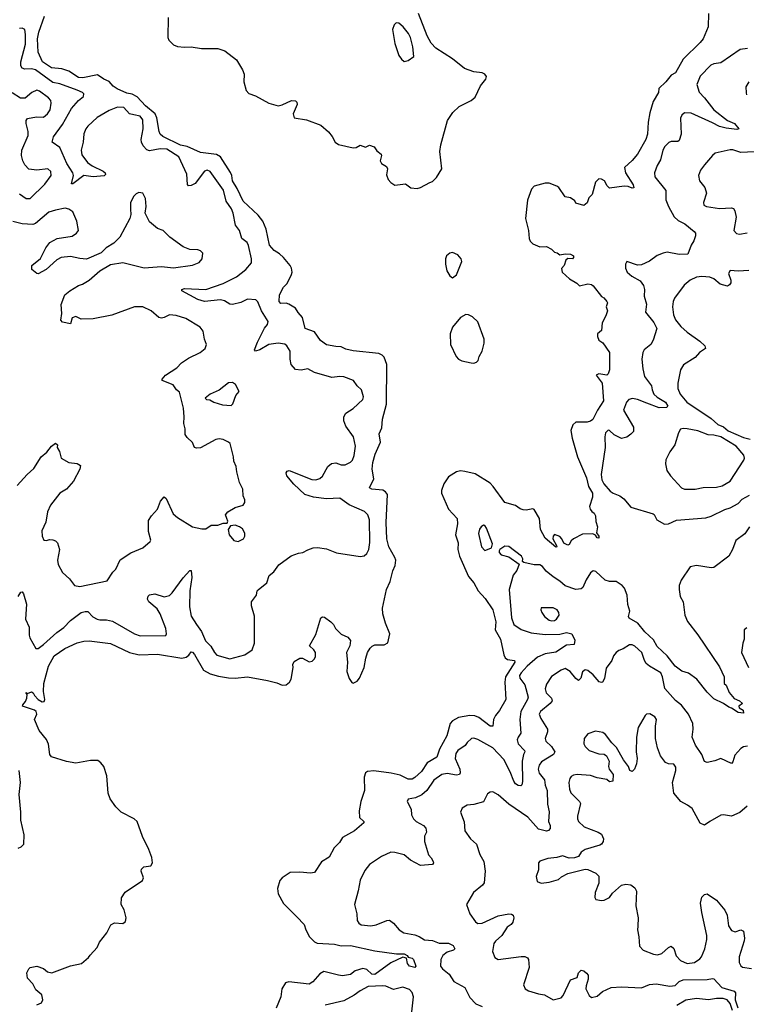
# Model space of a CAD drawing. Extents: x 2293878 to 2522763, y 823964 to 1006972.
# Tile 107 of 256: x 2334537 to 2339956, y 932180 to 939529. Entities that reach past the tile are written whole.
import ezdxf

# ---------------------------------------------------------------- set-up
doc = ezdxf.new("R2010")
doc.units = 0

msp = doc.modelspace()

# ---------------------------------------------------------------- linework, layer by layer
at = {"layer": '0CON20XD'}
for points in [[(2335546.3, 938826.3), (2335474.6, 938885), (2335413.8, 938953.8), (2335375, 938971.8), (2335335, 938980), (2335265, 939013.3), (2335235, 939033.3), (2335205, 939066.7), (2335165, 939084), (2335117.7, 939117.7), (2335007.5, 939095), (2334976.2, 939096.2), (2334903.6, 939143.6), (2334851.2, 939161.2), (2334775, 939170.4), (2334708.1, 939215), (2334674.6, 939285), (2334670, 939385), (2334679.1, 939435), (2334722.1, 939555)], [(2335644.6, 939545.4), (2335642.5, 939395), (2335650, 939375), (2335685, 939340.4), (2335715, 939327.7), (2335765, 939322.3), (2335815, 939326.4), (2335893.9, 939313.9), (2336015, 939313.8), (2336067.2, 939297.2), (2336155, 939228.8), (2336197.5, 939155), (2336212, 939122), (2336209.2, 939065), (2336225, 939000), (2336246.6, 938976.6), (2336295, 938959.4), (2336395, 938906.5), (2336464.1, 938885.9), (2336495, 938892.5), (2336565, 938926.2), (2336593.6, 938923.6), (2336603.6, 938913.6), (2336606.7, 938895), (2336576.2, 938825), (2336585, 938796.7), (2336675, 938781.5), (2336782.1, 938742.1), (2336841.1, 938691.1), (2336868, 938658), (2336890.6, 938615), (2336915, 938596.7), (2337025, 938572.5), (2337045.6, 938574.4), (2337075, 938591.2), (2337115, 938576.2), (2337145, 938592.5), (2337180.7, 938580.7), (2337200.8, 938550.8), (2337233.3, 938525), (2337236.1, 938513.9), (2337226.2, 938475), (2337234.2, 938454.2), (2337273.6, 938433.6), (2337278.8, 938415), (2337271.7, 938371.7), (2337286.2, 938335), (2337305, 938313.3), (2337334.1, 938294.1), (2337415, 938302.5), (2337454.1, 938274.1), (2337500.5, 938269.5), (2337525, 938276), (2337596.9, 938313.1), (2337615, 938322), (2337645, 938350.8), (2337685.2, 938414.8), (2337670.2, 938545), (2337678.4, 938595), (2337727.1, 938775), (2337768.5, 938835), (2337815, 938880.4), (2337904.1, 938925.9), (2337935, 938950), (2337974.2, 939035.8), (2338013.1, 939085), (2338017.5, 939105), (2338005, 939120.8), (2337985, 939132.2), (2337925, 939138.8), (2337855.4, 939165.4), (2337765.3, 939235.3), (2337639.4, 939315), (2337605, 939352.2), (2337575, 939407.5), (2337510, 939575)], [(2339674.2, 939575), (2339672.5, 939475), (2339635.4, 939385), (2339612.3, 939357.7), (2339486.2, 939235), (2339428.7, 939131.3), (2339395, 939113.8), (2339356.2, 939065), (2339303.8, 939015), (2339301.2, 938985), (2339262.4, 938917.6), (2339236.4, 938833.6), (2339223.1, 938763.1), (2339218.8, 938675), (2339206.4, 938635), (2339145, 938525.6), (2339105, 938478), (2339048, 938425), (2339054.3, 938385), (2339112.5, 938295), (2339116.7, 938273.3), (2339105, 938270), (2339074.1, 938284.1), (2339045, 938287.1), (2338935, 938270), (2338918, 938288), (2338898.8, 938325), (2338875, 938339.2), (2338855, 938340), (2338832.5, 938315), (2338807.5, 938225), (2338781.7, 938198.3), (2338769.3, 938160.7), (2338745, 938142.5), (2338685, 938160), (2338676.4, 938176.4), (2338645, 938200), (2338605, 938207.5), (2338556.7, 938275), (2338542.5, 938285), (2338485, 938308), (2338455, 938308.8), (2338375, 938286), (2338353.1, 938265), (2338325, 938182.5), (2338308.8, 938045), (2338332.7, 937955), (2338337.1, 937895), (2338345, 937876.7), (2338365, 937856.7), (2338415, 937833.8), (2338465, 937836.7), (2338502.5, 937815), (2338525, 937792.5), (2338545, 937787.5), (2338565, 937772.5), (2338605, 937780), (2338645, 937777.5), (2338666.4, 937766.4), (2338667, 937753), (2338660, 937745), (2338625, 937747.5), (2338610, 937735), (2338597, 937693), (2338578.3, 937671.7), (2338582.5, 937645), (2338637.5, 937595), (2338693, 937563), (2338713, 937543), (2338775, 937556.7), (2338801.7, 937551.7), (2338815, 937542.5), (2338875, 937462.5), (2338893, 937453), (2338916.7, 937425), (2338920, 937415), (2338910, 937385), (2338920, 937355), (2338907.5, 937317.5), (2338880, 937265), (2338875, 937210), (2338847.5, 937185), (2338847.5, 937165), (2338856.4, 937136.4), (2338885.9, 937115.9), (2338936.2, 937045), (2338936.2, 936915), (2338926.2, 936885), (2338915, 936876.7), (2338855.9, 936885.9), (2338837.5, 936875), (2338881.2, 936815), (2338890, 936685), (2338845.8, 936614.2), (2338812.5, 936545), (2338795, 936531.8), (2338770, 936525), (2338685, 936523.7), (2338663.4, 936505), (2338647.7, 936462.3), (2338656.2, 936406.2), (2338698.2, 936265), (2338765, 936109.2), (2338779.1, 936045), (2338808.5, 935995), (2338809.2, 935965), (2338787.3, 935895), (2338790.6, 935875), (2338805, 935859.4)], [(2334525, 935223.3), (2334545, 935256.7), (2334555, 935257.5), (2334565, 935243.3), (2334586.6, 935166.6), (2334579.1, 935055), (2334607.8, 934995), (2334607.5, 934935), (2334613.3, 934915), (2334657.5, 934835), (2334675, 934836.2), (2334715, 934865.6), (2334815, 934954.6), (2334867.2, 934992.8), (2334915, 935044.6), (2334995, 935103.5), (2335025, 935113.1), (2335045, 935112), (2335082.5, 935072.5), (2335113.8, 935055), (2335135, 935048.5), (2335185, 935050.9), (2335230.2, 935040.2), (2335394.2, 934944.2), (2335435, 934931.3), (2335626.4, 934933.6), (2335632.5, 934945), (2335626.7, 934985), (2335584.7, 935095), (2335561.7, 935131.7), (2335499.5, 935185), (2335491.2, 935205), (2335493.8, 935226.2), (2335505, 935237.5), (2335545, 935244.4), (2335615, 935222.5), (2335655, 935231.1), (2335675, 935250.6), (2335755, 935363.1), (2335805, 935416.7), (2335815, 935416.7), (2335821.5, 935365), (2335804.6, 935265), (2335802.8, 935147.2), (2335816.6, 935076.6), (2335855.2, 935015.2), (2335891.7, 934961.7), (2335923.8, 934893.8), (2335962.2, 934852.2), (2335989.1, 934805), (2336007.5, 934785), (2336105, 934758.9), (2336215, 934788.6), (2336271.2, 934825), (2336289.2, 934875), (2336288.3, 935078.3), (2336266.9, 935155), (2336265.8, 935185), (2336304, 935235), (2336308, 935265), (2336315, 935273.8), (2336379.2, 935325), (2336398.5, 935381.5), (2336431.7, 935408.3), (2336470.5, 935459.5), (2336562.4, 935527.6), (2336615, 935547.1), (2336648.8, 935551.2), (2336685, 935573.3), (2336725, 935586.2), (2336758.8, 935588.8), (2336825, 935579.2), (2336899.4, 935550.6), (2337075, 935522), (2337105, 935528), (2337126.4, 935543.6), (2337140.6, 935575), (2337147.2, 935627.2), (2337146.2, 935795), (2337133.9, 935833.9), (2337108.9, 935858.9), (2336995, 935908.2), (2336925, 935958.2), (2336825, 935953.9), (2336727.5, 935965), (2336663.9, 935983.9), (2336582.2, 936062.2), (2336530, 936125), (2336524.2, 936145.8), (2336531.7, 936158.3), (2336546.4, 936163.6), (2336715, 936096.4), (2336745, 936094.6), (2336775, 936103.6), (2336795, 936121.1), (2336835.9, 936194.1), (2336863.5, 936216.5), (2336895, 936221.5), (2336935, 936205.6), (2336964.2, 936205.8), (2337005, 936226), (2337018.9, 936241.1), (2337031.1, 936275), (2337041.9, 936345), (2337027.1, 936415), (2336970, 936495), (2336954.3, 936535), (2336954, 936565), (2336969.1, 936590.9), (2337023, 936627), (2337097, 936693), (2337100.8, 936715), (2337085, 936766.7), (2337054, 936795), (2337025.8, 936835), (2336955, 936864.4), (2336925, 936866.9), (2336865, 936857.5), (2336735.6, 936895.6), (2336685, 936922.5), (2336635, 936912.9), (2336595, 936918.6), (2336561.5, 936955), (2336554.5, 936995), (2336554.4, 937055), (2336530, 937095), (2336515, 937106.4), (2336465, 937113.8), (2336395, 937103.9), (2336328, 937065), (2336295.9, 937055.9), (2336287.5, 937065), (2336310.9, 937120.9), (2336363.8, 937226.2), (2336384.5, 937255), (2336388.8, 937275), (2336340, 937355), (2336313.5, 937423.5), (2336298.7, 937438.7), (2336235, 937442.1), (2336185, 937417.5), (2336125, 937401.9), (2336105, 937404.4), (2336065, 937429.5), (2336035, 937437.7), (2335915, 937425.5), (2335865, 937440.5), (2335746, 937505), (2335746, 937515), (2335765, 937523.3), (2335925, 937516.2), (2336055, 937560.6), (2336155, 937608.6), (2336222.5, 937665), (2336266.9, 937715), (2336265.5, 937745), (2336242.8, 937842.8), (2336232.9, 937865), (2336193.1, 937895), (2336176.7, 937955), (2336145.5, 937995), (2336129.1, 938085), (2336116.2, 938116.2), (2336075.5, 938175), (2336055.9, 938255.9), (2335956.8, 938396.8), (2335935, 938405.8), (2335915, 938397.5), (2335845, 938305.6), (2335815, 938290), (2335795, 938287.5), (2335789.3, 938299.3), (2335784.6, 938375), (2335723.6, 938505), (2335635, 938561.1), (2335585.3, 938564.7), (2335505, 938550.5), (2335485, 938558.5), (2335457.1, 938587.1), (2335444.2, 938614.2), (2335442.5, 938635), (2335456.6, 938715), (2335455, 938782), (2335435, 938807.5), (2335388.3, 938818.3), (2335355, 938825.6), (2335313.1, 938873.1), (2335266.7, 938875), (2335205, 938851.5), (2335115, 938798.8), (2335044.4, 938735), (2335029.5, 938715), (2335014, 938676), (2335009.3, 938615), (2334996.1, 938555), (2334999.2, 938519.2), (2335042.2, 938462.2), (2335078, 938438), (2335158.7, 938398.7), (2335173.8, 938385), (2335177.1, 938372.9), (2335166.9, 938363.1), (2335085.4, 938354.6), (2335015, 938365.4), (2334932.5, 938302.5), (2334924.1, 938304.1), (2334936.9, 938365), (2334933.8, 938385), (2334887.6, 938455), (2334835, 938574.4), (2334778.8, 938615), (2334790, 938655), (2334855, 938746.4), (2334923.9, 938865), (2334975.7, 938924.3), (2335011.5, 938955), (2335016.4, 938975), (2335006.2, 938986.2), (2334965, 939003.8), (2334835, 939050.3), (2334785, 939059.1), (2334655, 939153.7), (2334625, 939161.2), (2334575, 939158.2), (2334555, 939165.7), (2334544.7, 939184.7), (2334544.1, 939215), (2334580.7, 939345), (2334581.3, 939418.7), (2334575, 939456), (2334555, 939465.6), (2334535, 939462.9)], [(2337405, 939216.7), (2337435, 939223.3), (2337476.2, 939253.8), (2337470, 939325), (2337451.5, 939395), (2337436.9, 939425), (2337396.9, 939475), (2337365, 939501.4), (2337345, 939505.8), (2337328.9, 939491.1), (2337316.4, 939455), (2337335, 939350), (2337365, 939262.5), (2337385, 939233.3), (2337405, 939216.7)], [(2339965, 939314.5), (2339910, 939305), (2339765, 939207.1), (2339715, 939199.2), (2339691.3, 939188.7), (2339612, 939108), (2339586.5, 939045), (2339605, 938988.6), (2339645.2, 938945.2), (2339712.9, 938855), (2339815.9, 938775.9), (2339867.5, 938755), (2339900, 938715), (2339885, 938710), (2339805, 938718.4), (2339755, 938730.8), (2339705, 938759.2), (2339545, 938830.8), (2339495, 938832.5), (2339476, 938815), (2339465.6, 938794.4), (2339469.4, 938675), (2339455, 938626.7), (2339445, 938620), (2339395, 938618.9), (2339378, 938612), (2339348.3, 938581.7), (2339334.1, 938555.9), (2339315, 938483.3), (2339290.6, 938439.4), (2339271.1, 938385), (2339273.3, 938355), (2339356.4, 938255), (2339356.9, 938185), (2339375.4, 938135), (2339417.7, 938057.7), (2339449, 938029), (2339497.1, 938005), (2339567, 937947), (2339576, 937935), (2339578, 937915), (2339565, 937877.5), (2339544.3, 937845.7), (2339520.7, 937779.3), (2339455, 937775.8), (2339365, 937793.3), (2339335, 937787.1), (2339292.4, 937767.6), (2339235, 937727.5), (2339175, 937700), (2339145, 937695.8), (2339066.2, 937723.8), (2339054.4, 937705), (2339055.9, 937674.1), (2339068.1, 937645), (2339102.5, 937615), (2339165, 937580.6), (2339189.1, 937545), (2339197.1, 937515), (2339194.6, 937465), (2339211.5, 937405), (2339204.4, 937345), (2339267.6, 937267.6), (2339287.8, 937225), (2339262.4, 937137.6), (2339242.9, 937105), (2339195, 937064.2), (2339184.7, 937045.3), (2339176.9, 936995), (2339183.3, 936923.3), (2339196.4, 936866.4), (2339248.6, 936795), (2339253.3, 936765), (2339267.1, 936735), (2339290.5, 936710.5), (2339352.5, 936675), (2339372, 936645), (2339360, 936635), (2339305, 936632), (2339215, 936666), (2339145, 936694.4), (2339108, 936702), (2339080.9, 936695), (2339063.6, 936675), (2339041.4, 936615), (2339115, 936487.5), (2339114.4, 936455), (2339095.8, 936435), (2339064.2, 936414.2), (2339025, 936402.7), (2338971.1, 936431.1), (2338935, 936463.8), (2338925, 936466), (2338905.8, 936445), (2338900, 936415), (2338902.9, 936335), (2338874.5, 936135.5), (2338878.8, 936095), (2338892.5, 936065), (2338940.9, 936010.9), (2338963.8, 935995), (2339013.8, 935975), (2339043.4, 935953.4), (2339095, 935891.2), (2339261.2, 935841.2), (2339270, 935835), (2339288.8, 935795), (2339345, 935764.2), (2339375, 935766.9), (2339435, 935793.5), (2339655, 935810.9), (2339695, 935823.6), (2339795, 935873.3), (2339835, 935884.4), (2339895, 935916.7), (2339925, 935950.4), (2339980.7, 935979.3)], [(2339975, 939063.8), (2339953.2, 939026.8), (2339953.9, 938983.9), (2339957.5, 938967.5)], [(2334535, 938228.6), (2334585, 938194.4), (2334615, 938194.5), (2334725, 938300.6), (2334771.4, 938365), (2334768.6, 938395), (2334745.7, 938415.7), (2334664.1, 938405.9), (2334605, 938413.1), (2334575, 938444.3), (2334559.7, 938475), (2334550, 938515), (2334551.9, 938555), (2334600.4, 938665), (2334600.5, 938695), (2334584.2, 938755), (2334585.8, 938775), (2334595, 938790), (2334635, 938798.6), (2334665, 938804.3), (2334715, 938801.9), (2334745, 938825.8), (2334763.8, 938856.2), (2334771.8, 938905), (2334768.9, 938925), (2334750.6, 938945), (2334685, 938995.6), (2334665, 939003.1), (2334626.2, 938985), (2334577, 938943), (2334541.7, 938941.7), (2334481.7, 938981.7)], [(2334664.2, 932175.8), (2334698.3, 932191.7), (2334708.8, 932215), (2334700.7, 932250.7), (2334657.3, 932287.3), (2334635, 932333.3), (2334594, 932375), (2334591.2, 932415), (2334604.3, 932445.7), (2334615.9, 932454.1), (2334665, 932464), (2334715, 932446.7), (2334745, 932422), (2334775.9, 932414.1), (2334915, 932467.5), (2334996.7, 932485), (2335050.9, 932529.1), (2335063.3, 932546.7), (2335115, 932604), (2335132.9, 932645), (2335185.8, 932715), (2335217.3, 932772.7), (2335245, 932787.5), (2335305, 932783.8), (2335325, 932797.5), (2335330, 932825), (2335316, 932885), (2335294.2, 932925), (2335296.2, 932975), (2335323.3, 933016.7), (2335452.5, 933105), (2335460, 933125), (2335443.3, 933175), (2335445, 933190), (2335463, 933207), (2335515, 933213.3), (2335528, 933235), (2335521.4, 933275), (2335500.5, 933335), (2335452.3, 933432.3), (2335414, 933544), (2335390.8, 933565), (2335293.6, 933613.6), (2335254.8, 933654.8), (2335211.6, 933715), (2335196.4, 933756.4), (2335185.7, 933885), (2335163.1, 933955), (2335143.2, 933983.2), (2335120.6, 934000.6), (2335065, 933999.2), (2334955, 933980.5), (2334885, 933991.8), (2334775, 934027.8), (2334762.5, 934045), (2334750.9, 934120.9), (2334737.8, 934157.8), (2334682, 934225), (2334647.5, 934305), (2334663.8, 934345), (2334660, 934365), (2334647.5, 934375), (2334558.8, 934405), (2334559.2, 934415), (2334580, 934440), (2334589.2, 934465), (2334591.7, 934491.7), (2334583.6, 934506.4), (2334595, 934500), (2334625, 934512.5), (2334637.5, 934505), (2334646.9, 934485), (2334675, 934454.2), (2334705, 934437.5), (2334719.7, 934440.3), (2334724.3, 934455.7), (2334714.6, 934514.6), (2334717.8, 934575), (2334752.4, 934705), (2334795, 934781.1), (2334872.5, 934835), (2334965, 934877.1), (2335015, 934890.5), (2335055, 934893.1), (2335215, 934872.7), (2335355, 934806.2), (2335429.1, 934789.1), (2335565, 934794.7), (2335746, 934764), (2335778.3, 934771.7), (2335797.1, 934785), (2335815, 934810), (2335825, 934808.8), (2335841.1, 934791.1), (2335908.2, 934675), (2335956.3, 934646.3), (2336018.8, 934628.8), (2336095, 934616.8), (2336145, 934613.8), (2336235, 934623.3), (2336385, 934598.2), (2336455, 934580.5), (2336495, 934561.8), (2336523.3, 934565), (2336548.8, 934585), (2336562.3, 934607.7), (2336575.9, 934694.1), (2336574.1, 934715.9), (2336585, 934740), (2336625, 934762.5), (2336645, 934762.5), (2336695, 934737.5), (2336718.3, 934741.7), (2336735, 934757.5), (2336743.3, 934775), (2336742.5, 934805), (2336730, 934825), (2336697.5, 934855), (2336745, 934940), (2336783.3, 935065), (2336795, 935072.5), (2336810.7, 935070.7), (2336856.7, 935035), (2336876.7, 935015), (2336893.3, 934985), (2336935, 934943.3), (2336985, 934921.2), (2337003.8, 934895), (2336998.8, 934855), (2336974.2, 934805), (2336982, 934735), (2336976.2, 934665), (2336995, 934612.5), (2337015, 934582.5), (2337025, 934577.5), (2337055, 934591.2), (2337070.8, 934615), (2337106.9, 934695), (2337117.3, 934762.7), (2337130.8, 934805), (2337150.7, 934839.3), (2337165, 934854.2), (2337185, 934862.9), (2337255.8, 934864.2), (2337282.3, 934877.7), (2337298, 934945), (2337264, 935025), (2337245.8, 935095), (2337243, 935137), (2337272.5, 935275), (2337299.2, 935335), (2337319.2, 935415), (2337337.5, 935455), (2337341.4, 935495), (2337335.8, 935515), (2337290, 935595), (2337275.4, 935655), (2337269, 935775), (2337280, 935985), (2337265.6, 936005), (2337245, 936016.8), (2337163.8, 936023.8), (2337146.2, 936035), (2337177.3, 936102.7), (2337164.7, 936175), (2337171.2, 936225), (2337188.4, 936285), (2337227.1, 936375), (2337218.6, 936438.6), (2337237.2, 936482.8), (2337243.5, 936546.5), (2337271.5, 936658.5), (2337274.6, 936954.6), (2337255, 937008.8), (2337241.4, 937025), (2337215, 937037.5), (2337025, 937057.6), (2336970.3, 937070.3), (2336935, 937087.7), (2336895, 937088.8), (2336825, 937102.5), (2336779.2, 937135), (2336735, 937198.8), (2336665, 937223.3), (2336645.9, 937305.9), (2336613.4, 937343.4), (2336595, 937376.2), (2336545, 937406.2), (2336525, 937413.3), (2336485, 937410), (2336472, 937425), (2336474, 937475), (2336505, 937532.5), (2336530.7, 937559.3), (2336565, 937626.7), (2336570, 937645), (2336565, 937673.3), (2336554.6, 937694.6), (2336505, 937753.1), (2336475, 937780.6), (2336434.2, 937805), (2336401.1, 937845), (2336374.6, 937965), (2336350.4, 938025), (2336315, 938070.5), (2336203.3, 938173.3), (2336159.7, 938269.7), (2336124.8, 938325), (2336119.5, 938365), (2336109, 938389), (2336035.5, 938505.5), (2336005, 938521.4), (2335885, 938536.4), (2335785, 938581.6), (2335735, 938593), (2335605, 938656.9), (2335585.5, 938675), (2335576.2, 938695), (2335559.4, 938795), (2335546.3, 938826.3)], [(2340015, 938543.1), (2339915, 938537.5), (2339855, 938557.1), (2339835, 938557.5), (2339725, 938531.2), (2339705, 938516.2), (2339644, 938445), (2339613.8, 938405), (2339600, 938365), (2339606.2, 938325), (2339647, 938277), (2339658.8, 938235), (2339637.5, 938165), (2339640, 938145), (2339660, 938135), (2339755, 938120.5), (2339845, 938125.7), (2339859.5, 938119.5), (2339871.3, 938101.3), (2339879.5, 938055), (2339864.3, 937955), (2339882, 937932), (2339905, 937927.1), (2339962.7, 937937.3)], [(2334517.8, 936052.2), (2334592.9, 936135), (2334641.7, 936178.3), (2334696.7, 936265), (2334739.5, 936300.5), (2334775, 936346.7), (2334805, 936367.5), (2334820, 936355), (2334817.5, 936335), (2334833.8, 936305), (2334846, 936256), (2334904.2, 936224.2), (2334965, 936216), (2334990.7, 936200.7), (2334986.2, 936175), (2334938, 936085), (2334885, 936025.8), (2334835.5, 935994.5), (2334766.9, 935905), (2334744.4, 935855), (2334732.1, 935777.9), (2334701.1, 935715), (2334704.5, 935674.5), (2334717.5, 935645), (2334735, 935641.2), (2334761.2, 935648.8), (2334785, 935647.5), (2334805, 935638.8), (2334818, 935625), (2334834.3, 935575), (2334819.4, 935495), (2334823, 935463), (2334855, 935402.5), (2334908.8, 935355), (2334945, 935306.7), (2334985, 935299.2), (2335189.5, 935340.5), (2335230.8, 935405), (2335255, 935428.8), (2335285, 935498), (2335365, 935550.8), (2335455, 935586), (2335510, 935635), (2335516, 935645), (2335498.6, 935708.6), (2335497.9, 935792.1), (2335519.2, 935825), (2335565.4, 935874.6), (2335588, 935935), (2335615, 935967.5), (2335628.8, 935955), (2335682, 935842), (2335715, 935814.2), (2335825, 935744.4), (2335895, 935729.2), (2335925, 935730), (2335965, 935756.2), (2336013.6, 935756.4), (2336055, 935770), (2336085, 935770), (2336090, 935785), (2336082.5, 935805), (2336073, 935833), (2336090, 935855), (2336145, 935888.8), (2336202.5, 935905), (2336216.7, 935925), (2336216.7, 935945), (2336204.1, 935974.1), (2336200.8, 936025), (2336175.8, 936075.8), (2336155.8, 936155), (2336152.5, 936195), (2336132.9, 936232.9), (2336132.5, 936265), (2336106.2, 936365), (2336095, 936376.7), (2336055, 936396.7), (2336025, 936400), (2336000, 936395), (2335885, 936333.8), (2335855, 936330), (2335840, 936335), (2335825, 936372.5), (2335785, 936410), (2335771.7, 936431.7), (2335770, 936475), (2335760, 936515), (2335763.8, 936565), (2335758.3, 936628.3), (2335727.7, 936747.7), (2335706.1, 936766.1), (2335682.3, 936802.3), (2335600, 936835), (2335600, 936845), (2335625, 936876.7), (2335709.5, 936930.5), (2335742.7, 936967.3), (2335795, 937002.9), (2335883.3, 937045), (2335920, 937075), (2335930, 937105), (2335916, 937145), (2335906.1, 937203.9), (2335884, 937235), (2335775, 937298.9), (2335705, 937320), (2335655, 937327.1), (2335615, 937306), (2335595, 937301.2), (2335575, 937306.2), (2335516.7, 937356.7), (2335455, 937386.4), (2335393.9, 937386.1), (2335225, 937323.1), (2335085, 937296), (2334995, 937293.3), (2334955, 937312.5), (2334927, 937303), (2334915, 937260), (2334855, 937270), (2334842.5, 937285), (2334852, 937335), (2334845.9, 937404.1), (2334874.2, 937475), (2334910, 937505), (2334975, 937544.5), (2335006.2, 937555), (2335056.1, 937583.9), (2335135, 937654), (2335215, 937700.8), (2335305, 937715.5), (2335464.2, 937675.8), (2335595, 937686.7), (2335684.3, 937675.7), (2335825, 937695.8), (2335875, 937716.7), (2335898, 937745), (2335902, 937785), (2335885, 937803.8), (2335865, 937810.8), (2335805, 937814.2), (2335755, 937833.8), (2335655.9, 937905.9), (2335605.8, 937955.8), (2335565, 937970), (2335505, 938020), (2335473.3, 938085), (2335480.8, 938135), (2335475.8, 938195), (2335455, 938233.3), (2335425, 938240), (2335405, 938230), (2335388.3, 938211.7), (2335363.1, 938165), (2335364.4, 938114.4)], [(2335364.4, 938114.4), (2335365.8, 938074.2), (2335357.5, 938045), (2335283.5, 937906.5), (2335239.5, 937860.5), (2335182, 937825), (2335145, 937788.8), (2335035, 937741.4), (2334985, 937745.6), (2334915, 937761.1), (2334845, 937754.5), (2334815, 937737.1), (2334735, 937664), (2334675, 937631.2), (2334663.9, 937633.9), (2334626.7, 937665), (2334626.7, 937695), (2334693, 937747), (2334730.6, 937825), (2334762.5, 937865), (2334816, 937896), (2334927.6, 937912.4), (2334961.2, 937935), (2334975.8, 937955), (2334964.2, 938025), (2334933.9, 938093.9), (2334902.5, 938115), (2334875, 938120.8), (2334803.3, 938106.7), (2334755, 938092.2), (2334655, 938007.1), (2334635, 938001.1), (2334555, 938005.4), (2334485, 938021.8)], [(2337765, 937602.9), (2337795.5, 937625), (2337835.4, 937725), (2337828.5, 937745), (2337805, 937774.5), (2337765, 937792.2), (2337745, 937785.6), (2337721.1, 937765), (2337713.5, 937745), (2337711.5, 937705), (2337722.2, 937655), (2337745, 937615.8), (2337765, 937602.9)], [(2339975, 937656.7), (2339895, 937651.9), (2339835, 937656.2), (2339824, 937635), (2339841.2, 937585), (2339840, 937565), (2339831.2, 937548.8), (2339815, 937540), (2339761.2, 937555), (2339713.6, 937593.6), (2339685, 937606.9), (2339625, 937611.9), (2339585, 937607.8), (2339536.7, 937585), (2339493, 937547), (2339420.4, 937449.6), (2339410.5, 937425), (2339406.4, 937385), (2339412, 937325), (2339427.9, 937287.9), (2339467.8, 937237.8), (2339515, 937195.4), (2339610.4, 937130.4), (2339647.1, 937095), (2339652, 937075), (2339606.1, 937043.9), (2339575, 937008.6), (2339488.3, 936951.7), (2339465.8, 936915), (2339444.4, 936815), (2339444.5, 936775), (2339463.8, 936735), (2339512.5, 936675), (2339692.8, 936552.8), (2339745, 936508.3), (2339785, 936491.1), (2339820.7, 936460.7), (2339935, 936409.5), (2339985, 936396.9)], [(2337925, 936965.4), (2337945, 936973.1), (2337955.6, 936985), (2337964.5, 937015.5), (2337987.1, 937055), (2338001.4, 937115), (2338000, 937145), (2337954.3, 937274.3), (2337915, 937310), (2337885, 937325.8), (2337865, 937328), (2337823.4, 937306.6), (2337765, 937234.2), (2337747.8, 937185), (2337749.1, 937105), (2337791.8, 937015), (2337810, 936995), (2337835, 936982.9), (2337905, 936966.9), (2337925, 936965.4)], [(2336115, 936650), (2336127.7, 936662.3), (2336150, 936725), (2336173.3, 936755), (2336146.1, 936806.1), (2336125, 936821.2), (2336095, 936817.5), (2336025, 936764), (2335957.5, 936735), (2335920, 936705), (2335930, 936695), (2335955, 936692.5), (2335984.1, 936674.1), (2336050, 936655), (2336115, 936650)], [(2339515, 936024.2), (2339575, 936025.6), (2339633.4, 936036.6), (2339735, 936038.9), (2339775, 936050.9), (2339835, 936083.5), (2339938.3, 936241.7), (2339942.5, 936255), (2339938.3, 936278.3), (2339880, 936345), (2339765, 936415.3), (2339715, 936428.6), (2339671.2, 936431.2), (2339595, 936459.6), (2339514.3, 936475.7), (2339485, 936478.8), (2339465, 936472.5), (2339450, 936445), (2339422.5, 936355), (2339385, 936303.8), (2339356.1, 936243.9), (2339353.3, 936215), (2339364, 936165), (2339390, 936125), (2339473.8, 936033.8), (2339495, 936024.2), (2339515, 936024.2)], [(2338805, 935859.4), (2338821.4, 935845), (2338830.6, 935825), (2338834, 935784), (2338845.8, 935745), (2338839.3, 935699.3), (2338856.7, 935675), (2338855, 935660), (2338845, 935661.2), (2338832.5, 935682.5), (2338811.1, 935691.1), (2338735, 935689.4), (2338668, 935655), (2338650.6, 935639.4), (2338635, 935612.5), (2338625, 935607.5), (2338595, 935622.5), (2338580, 935655), (2338565, 935670.6), (2338525, 935685.8), (2338515.6, 935674.4), (2338513.1, 935655), (2338541.2, 935605), (2338542.5, 935595), (2338535, 935592), (2338455, 935658.8), (2338422, 935725), (2338412.5, 935805), (2338375, 935873.8), (2338365, 935878), (2338315, 935868.9), (2338291.3, 935871.3), (2338269.1, 935879.1), (2338235, 935904.2), (2338155, 935924.2), (2338069.1, 936045), (2338045, 936069.6), (2337935, 936139.3), (2337857.8, 936157.8), (2337825, 936160.7), (2337795, 936153.9), (2337733.8, 936116.2), (2337700.8, 936065), (2337683.5, 936015), (2337683.4, 935995), (2337734.4, 935874.4), (2337800, 935805), (2337802.3, 935765), (2337787.1, 935685), (2337807.3, 935625), (2337805.5, 935575), (2337817.3, 935525), (2337885, 935374.3), (2337922.7, 935325), (2337956.7, 935266.7), (2338009.4, 935209.4), (2338066.2, 935125), (2338087.3, 935035), (2338084.1, 934974.1), (2338122.5, 934905), (2338147.9, 934787.9), (2338157.3, 934767.3), (2338175, 934753.6), (2338227.4, 934747.4), (2338230.6, 934735), (2338159.7, 934625), (2338154.2, 934585), (2338162.1, 934455), (2338115, 934372), (2338084.3, 934335), (2338071.4, 934305), (2338065, 934256.7), (2338045, 934257.1), (2337960.9, 934320.9), (2337932.2, 934332.2), (2337895, 934334.8), (2337808.8, 934321.2), (2337765, 934295.4), (2337748.4, 934275), (2337723.6, 934185), (2337667.7, 934085), (2337648.5, 934025), (2337575, 933982.8), (2337532.8, 933917.2), (2337485, 933873.5), (2337465, 933861.1), (2337435, 933860.4), (2337375, 933889.4), (2337306.2, 933906.2), (2337177.3, 933922.7), (2337131.5, 933918.5), (2337115, 933907.5), (2337105.3, 933874.7), (2337109.1, 933775), (2337081.4, 933695), (2337068.6, 933625), (2337071.2, 933575), (2337103.3, 933545), (2337104, 933535), (2337035, 933474), (2336945.5, 933424.5), (2336922.8, 933387.2), (2336881.1, 933348.9), (2336845, 933278.8), (2336787.4, 933242.6), (2336736, 933165), (2336705, 933158.5), (2336625, 933167.2), (2336555, 933163.6), (2336495, 933123.1), (2336478.1, 933105), (2336460.5, 933045), (2336465.6, 933005), (2336505, 932932.5), (2336605, 932834.3), (2336658.6, 932775), (2336670, 932735), (2336699.4, 932685), (2336736.6, 932646.6), (2336755.9, 932635.9), (2336885, 932630.4), (2336935, 932615.8), (2337005, 932619.2), (2337185, 932578.5), (2337346.2, 932556.2), (2337405, 932557.5), (2337425.8, 932545), (2337433, 932533), (2337465, 932524.3), (2337475, 932514.2), (2337491.9, 932465), (2337484.3, 932455.7), (2337443.8, 932465), (2337430, 932485), (2337422.5, 932525), (2337395, 932531.2), (2337305, 932490), (2337185, 932403.5), (2337164.3, 932405), (2337125, 932440), (2337095, 932446.7), (2337040, 932430), (2337005, 932403.6), (2336945, 932392.4), (2336915, 932399.1), (2336805, 932424.6), (2336775, 932407.5), (2336722.8, 932347.2), (2336695, 932329.6), (2336545, 932349.3), (2336520.1, 932339.9), (2336492.6, 932295), (2336483.3, 932235), (2336448.8, 932151.2)], [(2336165, 935633.8), (2336206.7, 935655), (2336216.2, 935675), (2336215, 935697.5), (2336197.9, 935727.9), (2336176.7, 935745), (2336143.9, 935756.1), (2336108.3, 935751.7), (2336092.5, 935725), (2336100, 935685), (2336135, 935642.5), (2336165, 935633.8)], [(2339980, 935745), (2339945, 935692.1), (2339878.8, 935641.2), (2339854.3, 935575), (2339825, 935526), (2339715, 935439.2), (2339693.1, 935436.9), (2339585, 935455.8), (2339538.6, 935445), (2339470, 935345), (2339456.2, 935305), (2339456, 935275), (2339464, 935225), (2339484.3, 935184.3), (2339496.9, 935085), (2339518, 935038), (2339595, 934938.8), (2339755, 934699.2), (2339790.9, 934625), (2339790, 934575), (2339805, 934561.2), (2339828.5, 934508.5), (2339865, 934462.5), (2339905, 934446.2), (2339927.5, 934425), (2339900, 934405), (2339903.6, 934393.6), (2339932.5, 934375), (2339935, 934352.5), (2339895, 934358), (2339845, 934391.4), (2339825, 934397.1), (2339785, 934425.8), (2339715, 934459.4), (2339665, 934510), (2339586.2, 934606.2), (2339525, 934652.2), (2339475, 934665.5), (2339425, 934702.7), (2339365, 934781.1), (2339291.8, 934851.8), (2339265, 934900.2), (2339200.4, 934960.4), (2339146.8, 935025), (2339082.3, 935062.3), (2339078.2, 935075), (2339088.1, 935115), (2339073.1, 935165), (2339067.7, 935235), (2339047.5, 935285), (2339030.7, 935305), (2338985, 935335.4), (2338936.4, 935336.4), (2338904.6, 935344.6), (2338835, 935410), (2338815, 935416), (2338795, 935400), (2338761.7, 935348.3), (2338738.1, 935291.9), (2338725, 935281.2), (2338685, 935275.6), (2338604.6, 935304.6), (2338565, 935338.9), (2338515, 935369.4), (2338462.9, 935412.9), (2338435, 935447.5), (2338415, 935460), (2338375, 935461.4), (2338296.4, 935476.4), (2338287.5, 935485), (2338290, 935505), (2338280, 935525), (2338185, 935596.7), (2338155, 935600), (2338117.5, 935575), (2338112.5, 935565), (2338113, 935553), (2338127.5, 935535), (2338185, 935518.8), (2338262.5, 935465), (2338245, 935417.5), (2338216.1, 935383.9), (2338186.9, 935275), (2338205.2, 935065.2), (2338223.2, 935015), (2338276.8, 934976.8), (2338351.7, 934951.7), (2338455, 934941.4), (2338566, 934944), (2338615.8, 934955.8), (2338655.9, 934945.9), (2338677.9, 934897.9), (2338673.3, 934866.7), (2338615, 934859.5), (2338535, 934808), (2338455, 934794.8), (2338399.2, 934770.8), (2338320.8, 934705), (2338275.9, 934655), (2338265.3, 934635), (2338267.5, 934615), (2338304.5, 934565), (2338328.3, 934471.7), (2338325.4, 934455), (2338274, 934365), (2338267.3, 934305), (2338275.6, 934205), (2338254.3, 934175), (2338248.1, 934155), (2338255.6, 934125), (2338302.5, 934075), (2338304.2, 934065), (2338293.8, 934045), (2338284, 933995), (2338287.9, 933842.1), (2338282.9, 933817.1), (2338275, 933810.8), (2338255, 933813.3), (2338235, 933825.6), (2338221.2, 933845), (2338194.2, 933914.2), (2338146.7, 934006.7), (2338065, 934093.8), (2337955, 934155.7), (2337925, 934166), (2337905.8, 934164.2), (2337874, 934135), (2337858.9, 934111.1), (2337805.4, 934074.6), (2337788.5, 934051.5), (2337785.3, 934015), (2337819.3, 933935), (2337823.2, 933906.8), (2337817.5, 933895), (2337795, 933890.7), (2337725, 933904), (2337684.7, 933895.3), (2337626.7, 933853.3), (2337572.8, 933777.2), (2337536, 933744), (2337489.3, 933720.7), (2337435, 933712.5), (2337426.7, 933695), (2337455.5, 933635.5), (2337460, 933595), (2337474.3, 933565), (2337495, 933545.7), (2337549.2, 933515), (2337565.6, 933495), (2337570, 933465), (2337555.7, 933434.3), (2337556.9, 933395), (2337586, 933295), (2337605, 933273.3), (2337621.2, 933245), (2337623.3, 933235), (2337616.7, 933225), (2337525, 933217.5), (2337451.2, 933255), (2337405, 933295.7), (2337335, 933314.3), (2337305, 933315.8), (2337235, 933284.2), (2337145.5, 933224.5), (2337110.3, 933179.7), (2337075, 933106.7), (2337061.7, 933028.3), (2337033.3, 932925), (2337051.2, 932855), (2337054, 932805), (2337066.2, 932785), (2337082.7, 932772.7), (2337155, 932765.6), (2337195, 932774.4), (2337275, 932806.7), (2337295, 932808.6), (2337326, 932785), (2337366.7, 932735), (2337402.7, 932712.7), (2337485, 932698.6), (2337515, 932687.1), (2337555, 932660.6), (2337615, 932655.5), (2337665, 932635.5), (2337735.5, 932635.5), (2337769.1, 932619.1), (2337783.3, 932595), (2337772.5, 932585), (2337725, 932569.1), (2337693.9, 932545), (2337677.7, 932515), (2337675.4, 932465), (2337689.1, 932445), (2337739.6, 932405), (2337775, 932350.5), (2337856.6, 932306.6), (2337895, 932231.4), (2337938, 932185), (2337986.7, 932165)], [(2338005, 935567.5), (2338025, 935573.8), (2338055, 935587.5), (2338063.6, 935616.4), (2338019.4, 935735), (2338005, 935754), (2337995, 935755.8), (2337978, 935745), (2337965, 935726.7), (2337958.6, 935695), (2337980, 935595), (2338005, 935567.5)], [(2338505, 935041.9), (2338525, 935044.2), (2338540, 935055), (2338560, 935085), (2338558.8, 935105), (2338545, 935123.8), (2338515, 935138.6), (2338425, 935140), (2338422.5, 935125), (2338430, 935105), (2338450.8, 935075), (2338485, 935048.1), (2338505, 935041.9)], [(2339958.9, 934991.1), (2339941.1, 934975), (2339940, 934905), (2339930, 934875), (2339920.8, 934805), (2339972.2, 934695)], [(2339965, 934107.9), (2339935, 934101.8), (2339915, 934090.5), (2339870.3, 934039.7), (2339855, 933991.2), (2339845, 933977.5), (2339765, 934014.2), (2339722.4, 933997.6), (2339665, 933984.5), (2339643.1, 933993.1), (2339625.4, 934045.4), (2339578.1, 934115), (2339551.4, 934175), (2339559.4, 934235), (2339556.7, 934275), (2339525.6, 934345.6), (2339472.2, 934412.2), (2339428.8, 934448.8), (2339347.4, 934537.4), (2339331.5, 934625), (2339317.8, 934655), (2339235, 934703.5), (2339209.4, 934725), (2339195.6, 934745), (2339178.1, 934805), (2339125, 934852.9), (2339105, 934862.9), (2339085, 934862.5), (2339037.9, 934832.1), (2339005, 934822), (2338986.2, 934805), (2338965, 934780), (2338952.2, 934745), (2338911.5, 934688.5), (2338899.1, 934610.9), (2338884.6, 934585.4), (2338875, 934581.5), (2338857.5, 934587.5), (2338815, 934638.6), (2338775, 934671.1), (2338755.4, 934675.4), (2338735, 934660.6), (2338721.1, 934615), (2338705, 934597.5), (2338685, 934610.8), (2338642.2, 934665), (2338606, 934686), (2338575.3, 934674.7), (2338502, 934628), (2338465, 934568.6), (2338456.8, 934535), (2338464.6, 934505), (2338502.2, 934465), (2338507.5, 934445), (2338494.4, 934425), (2338421.8, 934365), (2338412.1, 934345), (2338423.6, 934313.6), (2338473.6, 934233.6), (2338474.4, 934215), (2338457.1, 934165), (2338460, 934145), (2338504.3, 934105), (2338527.1, 934065), (2338518.6, 934045), (2338429, 933991), (2338411.8, 933965), (2338404.1, 933935), (2338410.7, 933905), (2338450.4, 933855), (2338456.1, 933815), (2338472, 933775), (2338473.6, 933675), (2338486.2, 933616.2), (2338481.4, 933545), (2338492.5, 933515), (2338493, 933493), (2338481.4, 933478.6), (2338465, 933473.3), (2338405, 933487.3), (2338327.5, 933577.5), (2338183.8, 933673.8), (2338105, 933742.5), (2338065, 933766.2), (2338045, 933763.8), (2338025, 933751.2), (2337995, 933692), (2337925, 933670.6), (2337875, 933667.5), (2337836.7, 933645), (2337823.8, 933615), (2337851.2, 933541.2), (2337855.7, 933475), (2337898.8, 933415), (2337944, 933375), (2337968.3, 933298.3), (2337999.2, 933245), (2338008, 933175), (2338002.1, 933087.9), (2337989.7, 933070.3), (2337922, 933015), (2337868.8, 932925), (2337894.6, 932854.6), (2337936.2, 932795), (2337955, 932784.3), (2337985, 932787.1), (2338105, 932840.8), (2338185, 932856), (2338205, 932853.8), (2338216.7, 932845), (2338221.2, 932825), (2338215.7, 932794.3), (2338203.2, 932776.8), (2338173.3, 932755), (2338133.8, 932695), (2338085, 932652), (2338074.3, 932634.3), (2338062, 932575), (2338080.2, 932530.2), (2338105, 932514.4), (2338276.7, 932536.7), (2338305, 932537.1), (2338325, 932526.2), (2338331.4, 932515), (2338336.2, 932455), (2338294.3, 932325), (2338307.1, 932297.1), (2338332.1, 932282.1), (2338405, 932257.5), (2338450.5, 932250.5), (2338515, 932213.8), (2338575, 932228), (2338591.4, 932245), (2338645, 932362), (2338695, 932381.2), (2338705.8, 932415), (2338725, 932434), (2338745, 932430), (2338765, 932413.8), (2338777, 932397), (2338777.3, 932367.3), (2338761.3, 932318.7), (2338760, 932295), (2338783.1, 932245), (2338802.4, 932232.4), (2338845, 932241.5), (2338884.7, 932275.3), (2338947, 932307), (2339025, 932311.1), (2339175, 932304.6), (2339235, 932328.2), (2339285, 932333.8), (2339385, 932314.7), (2339425, 932322), (2339455, 932351.3), (2339485.7, 932364.3), (2339664.8, 932365.2), (2339705, 932373.8), (2339715, 932369.5), (2339772.5, 932305), (2339865, 932278.9), (2339875.3, 932265.3), (2339873.9, 932215), (2339893.6, 932155)], [(2339961.7, 933658.3), (2339907.6, 933612.4), (2339845, 933584.4), (2339785, 933594.4), (2339765, 933592.2), (2339684.5, 933545.5), (2339645, 933517.5), (2339612.1, 933532.1), (2339551.4, 933641.4), (2339517.8, 933667.8), (2339467.1, 933695), (2339415.5, 933755), (2339405.5, 933835), (2339430.6, 933925), (2339430.3, 933950.3), (2339415, 933973.8), (2339375, 933976.2), (2339354.2, 933984.2), (2339316.2, 934035), (2339294, 934095), (2339279.2, 934165), (2339279.2, 934255), (2339286.2, 934305), (2339275, 934326.2), (2339237, 934347), (2339212.5, 934345), (2339201.2, 934335), (2339150, 934245), (2339137.1, 934175), (2339134.3, 934065), (2339142, 934015), (2339136.7, 933975), (2339122.5, 933935), (2339105, 933917.5), (2339087.5, 933925), (2339077.5, 933955), (2339041.2, 934005), (2338987.9, 934097.9), (2338952.1, 934132.1), (2338906.2, 934195), (2338885, 934208), (2338832.1, 934217.9), (2338775, 934200), (2338747.1, 934165), (2338744.2, 934125), (2338753.6, 934103.6), (2338785, 934074.2), (2338855, 934048.8), (2338895, 934046.7), (2338913.3, 934035), (2338932.5, 933995), (2338927.5, 933955), (2338933.3, 933935), (2338962.5, 933895), (2338960, 933845), (2338935, 933840), (2338915, 933857.5), (2338845, 933870), (2338795, 933889.1), (2338695, 933896.2), (2338668.3, 933891.7), (2338649.4, 933880.6), (2338639.4, 933865), (2338633.6, 933835), (2338638.5, 933785), (2338647.7, 933757.7), (2338711.2, 933695), (2338718.6, 933678.6), (2338697.9, 933585), (2338697.1, 933565), (2338704.5, 933545), (2338745.6, 933505), (2338851.2, 933465), (2338875, 933450), (2338891.2, 933415), (2338888, 933395), (2338875.7, 933374.3), (2338863, 933367), (2338753.3, 933335), (2338723.8, 933315), (2338705, 933283.8), (2338675, 933272.9), (2338635, 933270), (2338585, 933288.8), (2338543.2, 933276.8), (2338475, 933269.2), (2338415, 933248.8), (2338406, 933235), (2338407.1, 933185), (2338390, 933135), (2338397.3, 933097.3), (2338425, 933084.4), (2338485, 933093.1), (2338555, 933112.9), (2338577.5, 933132.5), (2338625, 933156.2), (2338755, 933188.8), (2338775, 933186.2), (2338835, 933159.2), (2338855.6, 933135.6), (2338856, 933085), (2338830, 933015), (2338826.4, 932976.4), (2338835, 932963.3), (2338875, 932956.2), (2338895, 932958.8), (2338935, 932977.1), (2338959.2, 933010.8), (2339025, 933068.9), (2339056.8, 933076.8), (2339095, 933071.4), (2339125, 933050), (2339137.5, 933025), (2339131.3, 932915), (2339148.9, 932825), (2339147.6, 932762.4), (2339144.3, 932735), (2339155.7, 932685), (2339160, 932615), (2339185.7, 932585.7), (2339263.8, 932553.8), (2339295, 932549.4), (2339325, 932560), (2339375, 932604), (2339395, 932613.8), (2339415, 932596.7), (2339433.4, 932543.4), (2339465, 932506.7), (2339515, 932484.5), (2339568.8, 932491.2), (2339610.4, 932519.6), (2339621.5, 932535), (2339646.1, 932595), (2339662.5, 932665), (2339662.5, 932695), (2339623.5, 932865), (2339614.5, 932935.5), (2339625, 932980), (2339645, 933000), (2339665, 933003.8), (2339735, 932957.5), (2339795, 932882.5), (2339814.6, 932844.6), (2339824.4, 932765), (2339845, 932730), (2339871.9, 932721.9), (2339915, 932736.9), (2339935, 932726), (2339942.9, 932675), (2339939.6, 932655), (2339902.9, 932535), (2339902.3, 932492.3), (2339915, 932468), (2339928.5, 932458.5), (2339995, 932446.5)], [(2334525, 933346.7), (2334547.5, 933355), (2334566.7, 933375), (2334571.2, 933445), (2334544.2, 933555), (2334545.8, 933615), (2334533.1, 933745), (2334542.9, 933835), (2334532.5, 933925)], [(2337462.5, 932125), (2337473.8, 932235), (2337465, 932268), (2337445, 932291.9), (2337395, 932307.5), (2337325, 932291.9), (2337266.7, 932315), (2337245, 932317.1), (2337136.9, 932313.1), (2337075, 932282.2), (2337030.8, 932249.2), (2336954.6, 932205.4), (2336815, 932174)], [(2339853.6, 932135), (2339835.8, 932185.8), (2339813.4, 932213.4), (2339783.5, 932223.5), (2339735, 932224.7), (2339675, 932214.2), (2339585, 932222.9), (2339505, 932211.6), (2339437.4, 932172.6)]]:
    msp.add_lwpolyline(points, dxfattribs=at)

doc.saveas('drawing.dxf')
